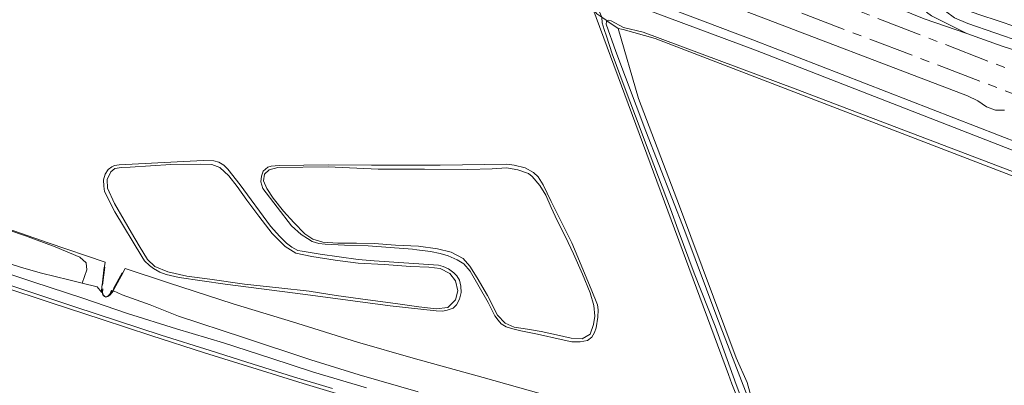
# Model space of a CAD drawing. Header units: metres. Extents: x 153919 to 160124, y 449312 to 452850.
# Tile 69 of 81: x 156401 to 156618, y 451730 to 451811. Entities that reach past the tile are written whole.
import ezdxf

# ---------------------------------------------------------------- set-up
doc = ezdxf.new("R2010")
doc.units = ezdxf.units.M
doc.linetypes.add('AM-AS', pattern=[16, 10, -2, 2, -2])
for name, color, linetype, lineweight in [('B-WE-AM-AS_SPOOR-G', 10, 'AM-AS', 18), ('B-WE-GR-BOS_LOOF-GV', 40, 'Continuous', 13), ('B-WE-GR-GRAS-GV', 60, 'Continuous', 13), ('B-WE-IE-TERREINAFSCHEIDING_KUNSTMATIG_MUUR-GV', 90, 'Continuous', 18), ('B-WE-OG-TOPOGRAFIE_WATER-GV', 130, 'Continuous', 18), ('B-WE-OG-TOPOGRAFIE_WATER_SLOOT-GV', 120, 'Continuous', 18), ('B-WE-VH-VERHARDING_GESLOTEN-GV', 252, 'Continuous', 18), ('B-WE-VH-VERHARDING_HALFVERHARDING-GV', 252, 'Continuous', 18)]:
    doc.layers.add(name, color=color, linetype=linetype, lineweight=lineweight)

msp = doc.modelspace()

# ---------------------------------------------------------------- linework, layer by layer
at = {"layer": 'B-WE-AM-AS_SPOOR-G', "flags": 128}
for points in [[(154203.753, 452737.568), (154235.677, 452725.091), (154295.181, 452702.12), (154387.94, 452665.875), (154515.702, 452616.332), (154737.375, 452530.027), (154778.943, 452513.986), (154822.143, 452497.093), (154912.994, 452461.908), (154977.934, 452436.6), (155063.888, 452403.296), (155115.656, 452383.111), (155162.608, 452364.996), (155229.644, 452338.782), (155234.24, 452337.169), (155269.876, 452323.394), (155276.824, 452320.599), (155298.756, 452312.19), (155337.947, 452296.984), (155363.833, 452286.668), (155426.285, 452262.404), (155714.665, 452150.548), (155772.012, 452128.415), (155787.786, 452122.405), (155820.496, 452109.699), (155841.44, 452101.659), (155879.209, 452086.873), (155945.087, 452061.327), (155955.651, 452057.364), (155967.177, 452052.791), (156012.416, 452035.121), (156198.462, 451963.099), (156271.536, 451934.663), (156351.288, 451903.813), (156380.053, 451892.594), (156658.677, 451784.588), (156691.968, 451771.825), (156722.772, 451760.218), (156740.064, 451753.916), (156759.986, 451746.846), (156778.884, 451740.343), (156800.333, 451733.159), (156818.897, 451727.112), (156836.63, 451721.502), (156864.911, 451712.815), (156885.807, 451706.635), (156905.061, 451701.102), (156926.316, 451695.214), (156954.031, 451687.837), (156972.749, 451683.004), (157006.307, 451674.884), (157019.004, 451672.022), (157034.56, 451668.271), (157048.314, 451665.213), (157080.826, 451658.308), (157092.804, 451655.899), (157118.418, 451650.884), (157143.863, 451646.183), (157172.295, 451641.561), (157190.141, 451638.322), (157200.687, 451636.624), (157235.703, 451631.565), (157263.991, 451627.728), (157277.426, 451626.013), (157307.462, 451622.491), (157321.414, 451620.994), (157337.796, 451619.352), (157357.59, 451617.431), (157371.572, 451616.184), (157392.44, 451614.512), (157412.374, 451613.036), (157426.082, 451612.134), (157464.067, 451609.958), (157486.109, 451608.835), (157497.944, 451608.437), (157522.803, 451607.4), (157582.544, 451605.225), (157597.675, 451604.446), (157619.005, 451603.591), (157632.671, 451603.132), (157661.711, 451601.866), (157672.634, 451601.533), (157765.304, 451597.789), (157948.982, 451590.591), (157986.499, 451589.009), (158070.356, 451585.779), (158259.877, 451578.22), (158385.734, 451573.323), (158540.007, 451567.12), (158607.492, 451564.473), (158675.874, 451561.922), (158743.716, 451559.069), (159093.42, 451545.309), (159292.556, 451537.32), (159328.249, 451535.99), (159366.494, 451534.413), (159641.709, 451523.565), (159935.879, 451511.798), (159956.068, 451511.084), (159974.454, 451510.264), (160053.231, 451507.115), (160069.502, 451506.532)], [(154202.252, 452733.723), (154282.294, 452702.601), (154311.546, 452691.305), (154637.072, 452564.647), (154673.484, 452550.672), (154693.821, 452542.679), (154716.726, 452533.845), (154828.28, 452490.275), (154917.135, 452455.791), (155004.338, 452421.757), (155045.056, 452406.072), (155069.048, 452396.684), (155135.634, 452370.842), (155158.608, 452361.821), (155202.727, 452344.724), (155222.277, 452336.987), (155228.075, 452334.742), (155243.403, 452329.059), (155261.74, 452321.859), (155304.839, 452305.167), (155318.474, 452299.828), (155348.095, 452287.934), (155410.931, 452262.366), (155480.576, 452233.818), (155504.585, 452224.095), (155529.569, 452214.096), (155555.597, 452203.791), (155582.45, 452193.241), (155632.519, 452173.771), (155735.464, 452133.869), (155753.657, 452127.058), (155762.596, 452123.5), (155784.619, 452115.04), (155809.506, 452105.22), (155864.657, 452084.055), (155876.907, 452079.197), (155888.796, 452074.622), (155922.078, 452061.553), (155931.898, 452057.838), (155961.139, 452046.496), (156021.91, 452022.784), (156185.357, 451959.638), (156248.806, 451935.395), (156550.491, 451820.986), (156679.416, 451771.924), (156714.892, 451758.666), (156727.278, 451754.134), (156762.751, 451741.556), (156775.403, 451737.217), (156787.571, 451733.096), (156811.786, 451725.092), (156835.657, 451717.522), (156860.694, 451709.817), (156892.461, 451700.488), (156911.973, 451694.989), (156925.108, 451691.327), (156935.89, 451688.431), (156960.545, 451681.952), (156972.779, 451678.818), (157010.918, 451669.489), (157028.579, 451665.442), (157052.879, 451660.055), (157075.073, 451655.359), (157117.738, 451646.804), (157141.097, 451642.497), (157160.033, 451639.199), (157193.31, 451633.721), (157215.839, 451630.239), (157240.133, 451626.663), (157261.985, 451623.807), (157282.441, 451621.25), (157303.951, 451618.717), (157323.516, 451616.606), (157343.281, 451614.61), (157384.443, 451610.982), (157425.674, 451608.103), (157452.03, 451606.569), (157472.303, 451605.55), (157497.868, 451604.402), (157591.202, 451600.694), (157631.321, 451598.931), (157691.897, 451596.577), (157748.261, 451594.499), (157896.347, 451588.522), (158012.132, 451584.022), (158091.261, 451580.806), (158165.329, 451577.959), (158189.323, 451576.872), (158254.577, 451574.428), (158321.292, 451571.651), (158345.126, 451570.852), (158488.954, 451565.017), (158512.957, 451564.233), (158548.879, 451562.712), (158607.005, 451560.387), (158845.49, 451550.988), (159012.068, 451544.304), (159045.314, 451543.056), (159067.782, 451542.046), (159114.005, 451540.139), (159164.649, 451538.291), (159250.209, 451534.997), (159438.611, 451527.495), (159536.416, 451523.713), (159584.677, 451521.682), (159598.883, 451521.217), (159707.441, 451516.841), (159770.627, 451514.423), (159831.274, 451511.957), (159862.493, 451510.796), (159921.286, 451508.41), (160015.811, 451504.722), (160115.815, 451500.616), (160124.243, 451500.378)]]:
    msp.add_lwpolyline(points, dxfattribs=at)
at = {"layer": 'B-WE-GR-BOS_LOOF-GV', "flags": 128}
for points in [[(156560.14, 451725.168), (156557.979, 451730.56), (156557.247, 451732.59), (156527.284, 451813.309), (156526.38, 451813.891), (156517.858, 451816.939), (156467.304, 451836.538), (156437.807, 451848.531), (156404.175, 451861.42), (156403.406, 451861.692), (156401.465, 451858.112), (156400.349, 451853.07)], [(156682.266, 451725.945), (156677.748, 451733.712), (156669.008, 451748.526), (156663.06, 451759.182), (156661.845, 451759.806), (156660.413, 451760.938), (156658.489, 451761.789), (156650.09, 451764.793), (156541.056, 451806.664), (156533.972, 451808.681), (156532.896, 451808.928), (156537.369, 451793.435), (156546.406, 451769.741), (156558.897, 451736.294), (156561.356, 451730.876), (156563.288, 451723.983)], [(156394.811, 451765.933), (156407.133, 451761.679), (156419.704, 451757.384), (156419.522, 451756.44), (156419.5, 451756.266), (156419.598, 451756.253), (156419.111, 451752.344), (156419.012, 451752.355), (156418.991, 451752.19), (156418.902, 451750.781), (156418.997, 451750.73), (156419.033, 451751.126), (156419.185, 451751.527), (156419.094, 451750.723), (156419.276, 451750.203), (156419.568, 451749.866), (156419.849, 451749.771), (156420.273, 451749.898), (156420.713, 451750.306), (156421.091, 451751.197), (156420.786, 451750.187), (156421.594, 451751.41), (156421.669, 451751.545), (156421.551, 451751.607), (156423.467, 451755.055), (156423.58, 451754.99), (156423.691, 451755.191), (156424.125, 451755.98), (156433.658, 451752.854), (156447.967, 451748.172), (156461.04, 451744.207), (156475.347, 451739.742), (156487.624, 451736.222), (156503.073, 451731.95), (156518.229, 451727.736)]]:
    msp.add_lwpolyline(points, dxfattribs=at)
for points in [[(156492.706, 451746.677), (156482.597, 451747.785), (156463.915, 451750.283), (156446.198, 451752.563), (156435.988, 451754.044), (156433.144, 451754.64), (156431.72, 451755.165), (156430.395, 451755.959), (156429.456, 451756.672), (156428.376, 451757.716), (156427.794, 451758.623), (156421.856, 451768.448), (156419.544, 451772.932), (156419.374, 451774.173), (156419.342, 451775.552), (156419.695, 451776.792), (156420.337, 451777.794), (156421.162, 451778.404), (156421.74, 451778.681), (156422.759, 451778.878), (156441.305, 451779.8), (156443.701, 451779.728), (156444.778, 451779.429), (156445.909, 451778.762), (156446.739, 451777.883), (156449.51, 451774.417), (156456.19, 451765.312), (156458.261, 451763.034), (156459.729, 451761.577), (156460.863, 451760.671), (156462.187, 451759.988), (156463.181, 451759.798), (156467.1, 451759.15), (156475.517, 451757.967), (156479.048, 451757.704), (156493.229, 451756.707), (156494.28, 451756.469), (156495.439, 451755.942), (156496.597, 451755.038), (156497.265, 451754.391), (156497.891, 451753.451), (156498.172, 451752.073), (156498.259, 451750.721), (156497.885, 451749.236), (156497.228, 451747.965), (156496.487, 451747.274), (156495.165, 451746.772), (156494.108, 451746.605)], [(156487.482, 451760.281), (156482.571, 451760.622), (156477.715, 451761.018), (156472.529, 451761.137), (156468.225, 451761.342), (156466.842, 451761.503), (156465.35, 451761.966), (156464.328, 451762.57), (156462.962, 451763.482), (156460.814, 451765.424), (156454.47, 451773.644), (156454.051, 451775.104), (156454.183, 451776.312), (156454.592, 451777.444), (156455.606, 451778.326), (156456.313, 451778.519), (156458.064, 451778.691), (156468.967, 451778.868), (156478.428, 451778.791), (156493.626, 451778.736), (156508.354, 451779.01), (156509.955, 451778.795), (156512.34, 451778.166), (156514.219, 451777.179), (156515.268, 451776.192), (156516.377, 451774.458), (156518.1, 451770.796), (156522.653, 451761.662), (156526.91, 451751.417), (156528.339, 451747.957), (156528.499, 451746.844), (156528.394, 451745.299), (156528.072, 451742.898), (156527.636, 451741.876), (156527.059, 451740.881), (156526.107, 451740.141), (156524.509, 451739.831), (156522.661, 451739.852), (156520.342, 451740.341), (156515.097, 451741.496), (156511.391, 451742.228), (156509.32, 451742.744), (156508.188, 451743.126), (156507.055, 451743.812), (156506.395, 451744.575), (156505.702, 451745.537), (156504.175, 451748.482), (156500.221, 451755.392), (156498.866, 451757.039), (156497.39, 451757.905), (156495.396, 451758.785), (156493.629, 451759.303), (156491.504, 451759.709), (156488.482, 451760.084)]]:
    msp.add_lwpolyline(points, close=True, dxfattribs=at)
at = {"layer": 'B-WE-GR-GRAS-GV', "flags": 128}
for points in [[(156376.01, 451878.013), (156420.108, 451860.761), (156506.145, 451827.783), (156562.623, 451806.415), (156641.483, 451775.816)], [(156618.112, 451790.885), (156616.125, 451790.905), (156614.165, 451791.658), (156612.249, 451792.926), (156609.958, 451794.051), (156558.272, 451813.718)], [(156621.994, 451805.923), (156610.031, 451810.022), (156607.111, 451811.267), (156605.123, 451812.749), (156603.015, 451814.977), (156600.928, 451812.486), (156602.014, 451811.674), (156609.8, 451807.795), (156617.597, 451805.04), (156620.661, 451804.036)], [(156620.668, 451809.234), (156616.717, 451810.624), (156612.671, 451811.912), (156605.323, 451814.478), (156603.015, 451814.977), (156605.123, 451812.749), (156607.111, 451811.267), (156610.031, 451810.022), (156621.994, 451805.923)], [(156600.44, 451811.006), (156609.8, 451807.795), (156602.014, 451811.674)], [(156396.843, 451757.597), (156401.755, 451756.08), (156405.618, 451754.994), (156411.65, 451753.462), (156414.631, 451752.729), (156415.612, 451755.721), (156415.526, 451757.214), (156414.129, 451758.502), (156408.674, 451760.794), (156402.146, 451763.172), (156394.897, 451765.608)], [(156488.749, 451728.838), (156475.777, 451732.567), (156465.056, 451735.825), (156450.213, 451740.752), (156435.902, 451745.448), (156429.645, 451747.98), (156423.422, 451750.207), (156421.527, 451751.077), (156420.786, 451750.187), (156420.312, 451749.836), (156419.855, 451749.66), (156419.517, 451749.789), (156419.19, 451750.156), (156418.997, 451750.73), (156418.902, 451750.781), (156417.94, 451751.949), (156414.631, 451752.729), (156411.65, 451753.462), (156405.618, 451754.994), (156401.755, 451756.08), (156396.843, 451757.597)], [(156477.376, 451729.65), (156465.675, 451733.118), (156456.286, 451736.189), (156445.793, 451739.577), (156435.407, 451742.727), (156424.604, 451746.042), (156414.76, 451749.448), (156403.712, 451753.048), (156393.094, 451756.615)], [(156393.094, 451756.615), (156403.712, 451753.048), (156414.76, 451749.448), (156424.604, 451746.042), (156435.407, 451742.727), (156445.793, 451739.577), (156456.286, 451736.189), (156465.675, 451733.118), (156477.376, 451729.65)], [(156518.229, 451727.736), (156503.073, 451731.95), (156487.624, 451736.222), (156475.347, 451739.742), (156461.04, 451744.207), (156447.967, 451748.172), (156433.658, 451752.854), (156424.125, 451755.98), (156423.691, 451755.191), (156423.58, 451754.99), (156421.669, 451751.545), (156421.594, 451751.41), (156420.786, 451750.187), (156421.527, 451751.077), (156423.422, 451750.207), (156429.645, 451747.98), (156435.902, 451745.448), (156450.213, 451740.752), (156465.056, 451735.825), (156475.777, 451732.567), (156488.749, 451728.838)], [(156394.204, 451753.763), (156403.733, 451750.597), (156413.022, 451747.52), (156422.447, 451744.471), (156432.034, 451741.324), (156442.838, 451737.896), (156450.927, 451735.332), (156461.235, 451732.115), (156469.842, 451729.507)]]:
    msp.add_lwpolyline(points, dxfattribs=at)
msp.add_lwpolyline([(156394.897, 451765.608), (156402.146, 451763.172), (156408.674, 451760.794), (156414.129, 451758.502), (156415.526, 451757.214), (156415.612, 451755.721), (156414.631, 451752.729), (156417.94, 451751.949), (156418.902, 451750.781), (156418.991, 451752.19), (156419.012, 451752.355), (156419.5, 451756.266), (156419.522, 451756.44), (156419.704, 451757.384), (156407.133, 451761.679), (156394.811, 451765.933)], close=True, dxfattribs=at)
at = {"layer": 'B-WE-IE-TERREINAFSCHEIDING_KUNSTMATIG_MUUR-GV', "flags": 128}
for points in [[(156419.5, 451756.266), (156419.012, 451752.355), (156419.111, 451752.344), (156419.598, 451756.253)], [(156421.669, 451751.545), (156423.58, 451754.99), (156423.467, 451755.055), (156421.551, 451751.607)], [(156420.786, 451750.187), (156421.091, 451751.197), (156420.713, 451750.306), (156420.273, 451749.898), (156419.849, 451749.771), (156419.568, 451749.866), (156419.276, 451750.203), (156419.094, 451750.723), (156419.185, 451751.527), (156419.033, 451751.126), (156418.997, 451750.73), (156419.19, 451750.156), (156419.517, 451749.789), (156419.855, 451749.66), (156420.312, 451749.836)]]:
    msp.add_lwpolyline(points, close=True, dxfattribs=at)
at = {"layer": 'B-WE-OG-TOPOGRAFIE_WATER-GV', "flags": 128}
for points in [[(156641.597, 451773.655), (156563.223, 451804.099), (156530.974, 451816.169), (156491.587, 451831.032), (156475.17, 451837.409), (156457.761, 451844.443), (156431.729, 451854.034), (156409.922, 451862.847), (156378.186, 451875.106)], [(156400.378, 451862.765), (156402.13, 451862.144), (156403.831, 451862.324), (156413.808, 451858.607), (156469.77, 451836.737), (156517.948, 451818.408), (156527.511, 451814.322), (156528.39, 451813.394), (156529.291, 451811.367), (156530.489, 451810.556), (156530.495, 451810.561), (156530.847, 451810.713), (156531.351, 451810.589), (156534.094, 451809.152), (156538.426, 451808.084), (156571.95, 451795.627), (156625.153, 451775.419)], [(156561.725, 451727.068), (156554.655, 451745.327), (156547.637, 451764.189), (156538.969, 451786.296), (156532.383, 451803.851), (156530.271, 451809.829), (156530.319, 451810.409), (156530.489, 451810.556), (156529.291, 451811.367), (156529.351, 451810.131), (156529.809, 451808.65), (156530.292, 451807.216), (156531.592, 451803.283), (156534.237, 451796.166), (156536.704, 451789.551), (156539.958, 451781), (156544.408, 451769.13), (156546.145, 451764.455), (156549.654, 451754.973), (156554.33, 451743.254), (156558.909, 451730.452), (156560.619, 451725.907)]]:
    msp.add_lwpolyline(points, dxfattribs=at)
for points in [[(156440.729, 451779.007), (156434.214, 451778.944), (156425.226, 451778.353), (156423.282, 451778.293), (156421.837, 451778.04), (156420.963, 451777.277), (156420.115, 451775.603), (156420.217, 451773.693), (156421.783, 451770.34), (156423.881, 451766.661), (156425.487, 451763.847), (156427.213, 451760.964), (156428.998, 451757.949), (156430.62, 451756.417), (156433.489, 451755.244), (156437.709, 451754.326), (156442.791, 451753.623), (156450.455, 451752.529), (156457.989, 451751.765), (156464.687, 451750.991), (156470.645, 451750.025), (156477.633, 451749.121), (156483.737, 451748.273), (156488.915, 451747.52), (156492.752, 451747.104), (156495.305, 451747.407), (156497.03, 451749.058), (156497.497, 451751.074), (156497.013, 451753.285), (156495.745, 451754.854), (156493.624, 451755.995), (156491.079, 451756.294), (156487.096, 451756.454), (156481.311, 451756.853), (156475.535, 451757.165), (156470.412, 451757.832), (156465.312, 451758.607), (156461.755, 451759.363), (156459.428, 451760.875), (156456.546, 451763.709), (156453.566, 451767.542), (156450.917, 451771.072), (156448.848, 451774.069), (156447.011, 451776.401), (156444.986, 451778.229), (156443.206, 451778.941)], [(156468.919, 451778.4), (156457.819, 451778.292), (156455.904, 451777.733), (156454.831, 451776.784), (156454.663, 451775.345), (156455.339, 451773.632), (156456.766, 451771.48), (156459.059, 451768.653), (156461.327, 451766.146), (156463.757, 451763.6), (156465.51, 451762.482), (156467.698, 451761.79), (156471.007, 451761.583), (156475.124, 451761.604), (156479.08, 451761.474), (156483.753, 451761.162), (156488.808, 451760.882), (156493.026, 451760.332), (156496.046, 451759.572), (156498.675, 451758.224), (156500.149, 451756.478), (156501.785, 451753.933), (156504.029, 451750.016), (156506.277, 451745.692), (156507.925, 451743.975), (156509.98, 451743.056), (156512.883, 451742.587), (156515.866, 451742.123), (156519.27, 451741.373), (156522.49, 451740.629), (156524.977, 451740.502), (156526.683, 451741.546), (156527.445, 451743.68), (156527.716, 451745.482), (156527.537, 451747.814), (156526.749, 451750.662), (156524.991, 451754.744), (156523.071, 451759.2), (156521.293, 451762.946), (156519.409, 451766.568), (156518.125, 451769.471), (156516.943, 451772.137), (156515.573, 451774.272), (156513.944, 451776.246), (156513.117, 451776.911), (156510.751, 451777.708), (156508.218, 451778.152), (156505.093, 451777.928), (156499.692, 451777.814), (156490.169, 451777.87), (156479.943, 451777.906)]]:
    msp.add_lwpolyline(points, close=True, dxfattribs=at)
at = {"layer": 'B-WE-OG-TOPOGRAFIE_WATER_SLOOT-GV', "flags": 128}
for points in [[(156641.483, 451775.816), (156562.623, 451806.415), (156506.145, 451827.783), (156420.108, 451860.761), (156376.01, 451878.013)], [(156378.186, 451875.106), (156409.922, 451862.847), (156431.729, 451854.034), (156457.761, 451844.443), (156475.17, 451837.409), (156491.587, 451831.032), (156530.974, 451816.169), (156563.223, 451804.099), (156641.597, 451773.655)], [(156560.619, 451725.907), (156558.909, 451730.452), (156554.33, 451743.254), (156549.654, 451754.973), (156546.145, 451764.455), (156544.408, 451769.13), (156539.958, 451781), (156536.704, 451789.551), (156534.237, 451796.166), (156531.592, 451803.283), (156530.292, 451807.216), (156529.809, 451808.65), (156529.351, 451810.131), (156529.291, 451811.367), (156528.171, 451812.125), (156527.284, 451813.309), (156557.247, 451732.59), (156557.979, 451730.56), (156560.14, 451725.168)], [(156612.671, 451811.912), (156616.717, 451810.624), (156620.668, 451809.234)]]:
    msp.add_lwpolyline(points, dxfattribs=at)
for points in [[(156564.174, 451719.611), (156564.478, 451718.697), (156564.675, 451718.626), (156564.875, 451719.832), (156564.895, 451719.956), (156564.707, 451720.091), (156563.288, 451723.983), (156561.356, 451730.876), (156558.897, 451736.294), (156546.406, 451769.741), (156537.369, 451793.435), (156532.896, 451808.928), (156530.634, 451810.458), (156530.489, 451810.556), (156530.319, 451810.409), (156530.271, 451809.829), (156532.383, 451803.851), (156538.969, 451786.296), (156547.637, 451764.189), (156554.655, 451745.327), (156561.725, 451727.068), (156563.686, 451720.905)], [(156532.896, 451808.928), (156533.972, 451808.681), (156541.056, 451806.664), (156650.09, 451764.793), (156658.489, 451761.789), (156660.413, 451760.938), (156661.845, 451759.806), (156663.06, 451759.182), (156663.782, 451759.052), (156664.015, 451759.01), (156665.403, 451758.755), (156663.163, 451760.373), (156662.462, 451761.192), (156659.092, 451762.672), (156625.153, 451775.419), (156571.95, 451795.627), (156538.426, 451808.084), (156534.094, 451809.152), (156531.351, 451810.589), (156530.847, 451810.713), (156530.495, 451810.561), (156530.489, 451810.556), (156530.634, 451810.458)], [(156492.706, 451746.677), (156494.108, 451746.605), (156495.165, 451746.772), (156496.487, 451747.274), (156497.228, 451747.965), (156497.885, 451749.236), (156498.259, 451750.721), (156498.172, 451752.073), (156497.891, 451753.451), (156497.265, 451754.391), (156496.597, 451755.038), (156495.439, 451755.942), (156494.28, 451756.469), (156493.229, 451756.707), (156479.048, 451757.704), (156475.517, 451757.967), (156467.1, 451759.15), (156463.181, 451759.798), (156462.187, 451759.988), (156460.863, 451760.671), (156459.729, 451761.577), (156458.261, 451763.034), (156456.19, 451765.312), (156449.51, 451774.417), (156446.739, 451777.883), (156445.909, 451778.762), (156444.778, 451779.429), (156443.701, 451779.728), (156441.305, 451779.8), (156422.759, 451778.878), (156421.74, 451778.681), (156421.162, 451778.404), (156420.337, 451777.794), (156419.695, 451776.792), (156419.342, 451775.552), (156419.374, 451774.173), (156419.544, 451772.932), (156421.856, 451768.448), (156427.794, 451758.623), (156428.376, 451757.716), (156429.456, 451756.672), (156430.395, 451755.959), (156431.72, 451755.165), (156433.144, 451754.64), (156435.988, 451754.044), (156446.198, 451752.563), (156463.915, 451750.283), (156482.597, 451747.785)], [(156444.986, 451778.229), (156447.011, 451776.401), (156448.848, 451774.069), (156450.917, 451771.072), (156453.566, 451767.542), (156456.546, 451763.709), (156459.428, 451760.875), (156461.755, 451759.363), (156465.312, 451758.607), (156470.412, 451757.832), (156475.535, 451757.165), (156481.311, 451756.853), (156487.096, 451756.454), (156491.079, 451756.294), (156493.624, 451755.995), (156495.745, 451754.854), (156497.013, 451753.285), (156497.497, 451751.074), (156497.03, 451749.058), (156495.305, 451747.407), (156492.752, 451747.104), (156488.915, 451747.52), (156483.737, 451748.273), (156477.633, 451749.121), (156470.645, 451750.025), (156464.687, 451750.991), (156457.989, 451751.765), (156450.455, 451752.529), (156442.791, 451753.623), (156437.709, 451754.326), (156433.489, 451755.244), (156430.62, 451756.417), (156428.998, 451757.949), (156427.213, 451760.964), (156425.487, 451763.847), (156423.881, 451766.661), (156421.783, 451770.34), (156420.217, 451773.693), (156420.115, 451775.603), (156420.963, 451777.277), (156421.837, 451778.04), (156423.282, 451778.293), (156425.226, 451778.353), (156434.214, 451778.944), (156440.729, 451779.007), (156443.206, 451778.941)], [(156487.482, 451760.281), (156488.482, 451760.084), (156491.504, 451759.709), (156493.629, 451759.303), (156495.396, 451758.785), (156497.39, 451757.905), (156498.866, 451757.039), (156500.221, 451755.392), (156504.175, 451748.482), (156505.702, 451745.537), (156506.395, 451744.575), (156507.055, 451743.812), (156508.188, 451743.126), (156509.32, 451742.744), (156511.391, 451742.228), (156515.097, 451741.496), (156520.342, 451740.341), (156522.661, 451739.852), (156524.509, 451739.831), (156526.107, 451740.141), (156527.059, 451740.881), (156527.636, 451741.876), (156528.072, 451742.898), (156528.394, 451745.299), (156528.499, 451746.844), (156528.339, 451747.957), (156526.91, 451751.417), (156522.653, 451761.662), (156518.1, 451770.796), (156516.377, 451774.458), (156515.268, 451776.192), (156514.219, 451777.179), (156512.34, 451778.166), (156509.955, 451778.795), (156508.354, 451779.01), (156493.626, 451778.736), (156478.428, 451778.791), (156468.967, 451778.868), (156458.064, 451778.691), (156456.313, 451778.519), (156455.606, 451778.326), (156454.592, 451777.444), (156454.183, 451776.312), (156454.051, 451775.104), (156454.47, 451773.644), (156460.814, 451765.424), (156462.962, 451763.482), (156464.328, 451762.57), (156465.35, 451761.966), (156466.842, 451761.503), (156468.225, 451761.342), (156472.529, 451761.137), (156477.715, 451761.018), (156482.571, 451760.622)], [(156490.169, 451777.87), (156499.692, 451777.814), (156505.093, 451777.928), (156508.218, 451778.152), (156510.751, 451777.708), (156513.117, 451776.911), (156513.944, 451776.246), (156515.573, 451774.272), (156516.943, 451772.137), (156518.125, 451769.471), (156519.409, 451766.568), (156521.293, 451762.946), (156523.071, 451759.2), (156524.991, 451754.744), (156526.749, 451750.662), (156527.537, 451747.814), (156527.716, 451745.482), (156527.445, 451743.68), (156526.683, 451741.546), (156524.977, 451740.502), (156522.49, 451740.629), (156519.27, 451741.373), (156515.866, 451742.123), (156512.883, 451742.587), (156509.98, 451743.056), (156507.925, 451743.975), (156506.277, 451745.692), (156504.029, 451750.016), (156501.785, 451753.933), (156500.149, 451756.478), (156498.675, 451758.224), (156496.046, 451759.572), (156493.026, 451760.332), (156488.808, 451760.882), (156483.753, 451761.162), (156479.08, 451761.474), (156475.124, 451761.604), (156471.007, 451761.583), (156467.698, 451761.79), (156465.51, 451762.482), (156463.757, 451763.6), (156461.327, 451766.146), (156459.059, 451768.653), (156456.766, 451771.48), (156455.339, 451773.632), (156454.663, 451775.345), (156454.831, 451776.784), (156455.904, 451777.733), (156457.819, 451778.292), (156468.919, 451778.4), (156479.943, 451777.906)]]:
    msp.add_lwpolyline(points, close=True, dxfattribs=at)
at = {"layer": 'B-WE-VH-VERHARDING_GESLOTEN-GV', "flags": 128}
for points in [[(156469.842, 451729.507), (156461.235, 451732.115), (156450.927, 451735.332), (156442.838, 451737.896), (156432.034, 451741.324), (156422.447, 451744.471), (156413.022, 451747.52), (156403.733, 451750.597), (156394.204, 451753.763)], [(156396.908, 451752.002), (156407.593, 451748.475), (156419.064, 451744.728), (156429.767, 451741.25), (156441.61, 451737.407), (156453.269, 451733.789), (156463.413, 451730.612), (156475.188, 451727.109)], [(156475.188, 451727.109), (156463.413, 451730.612), (156453.269, 451733.789), (156441.61, 451737.407), (156429.767, 451741.25), (156419.064, 451744.728), (156407.593, 451748.475), (156396.908, 451752.002)]]:
    msp.add_lwpolyline(points, dxfattribs=at)
at = {"layer": 'B-WE-VH-VERHARDING_HALFVERHARDING-GV', "flags": 128}
for points in [[(156620.661, 451804.036), (156617.597, 451805.04), (156609.8, 451807.795), (156600.44, 451811.006), (156580.266, 451819.233), (156530.22, 451838.248), (156448.585, 451869.921), (156444.618, 451872.25), (156442.754, 451873.047), (156439.532, 451873.641), (156436.3, 451874.744), (156388.301, 451893.42)], [(156558.272, 451813.718), (156609.958, 451794.051), (156612.249, 451792.926), (156614.165, 451791.658), (156616.125, 451790.905), (156618.112, 451790.885)]]:
    msp.add_lwpolyline(points, dxfattribs=at)

doc.saveas('drawing.dxf')
